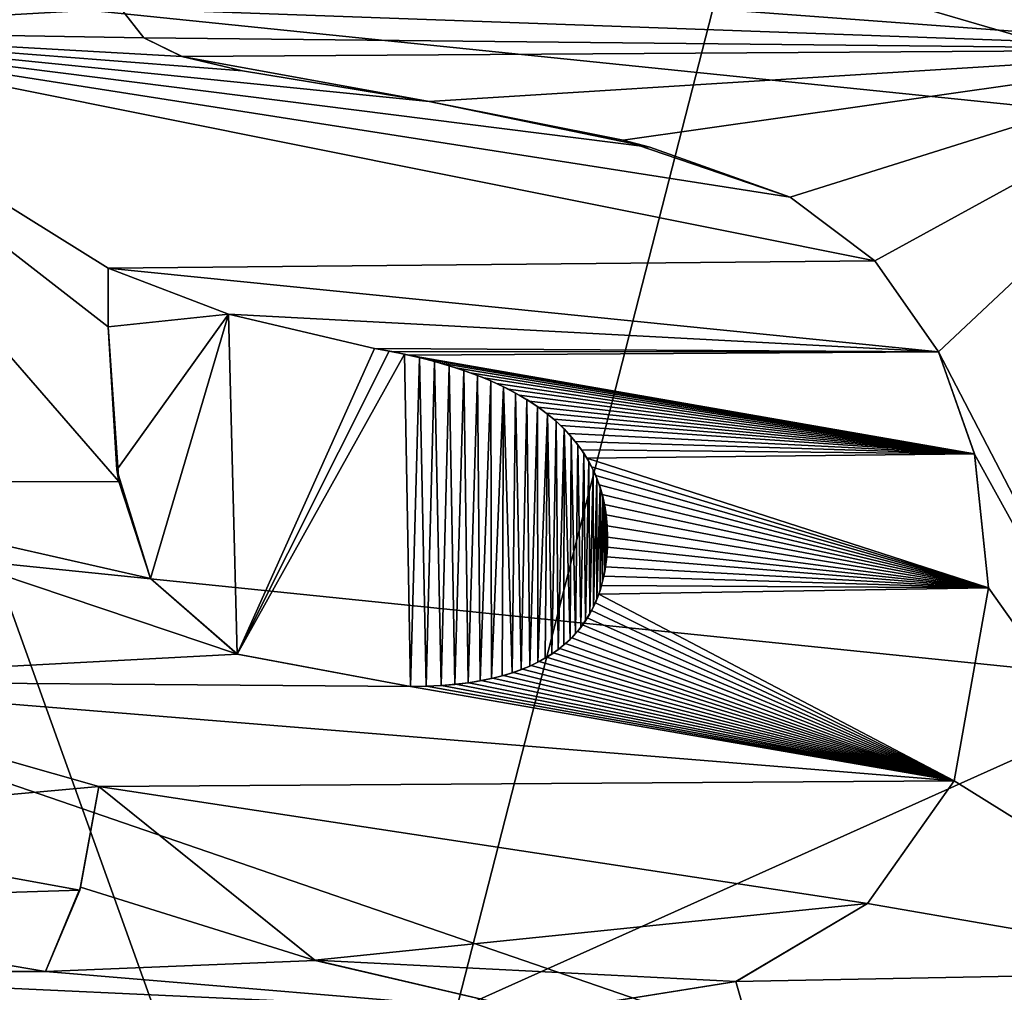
# Model space of a CAD drawing. Header units: millimetres. Extents: x -114 to 114, y -36 to 48.
# Tile 18 of 256: x -70.45 to -68.44, y 19.96 to 21.94. Entities that reach past the tile are written whole.
import ezdxf

# ---------------------------------------------------------------- set-up
doc = ezdxf.new("R2010")
doc.units = ezdxf.units.MM
doc.header["$LTSCALE"] = 65.185185
for name, color, linetype in [('152', 7, 'CONTINUOUS'), ('153', 7, 'CONTINUOUS'), ('154', 7, 'CONTINUOUS'), ('155', 7, 'CONTINUOUS'), ('156', 7, 'CONTINUOUS'), ('157', 7, 'CONTINUOUS'), ('158', 7, 'CONTINUOUS'), ('159', 7, 'CONTINUOUS'), ('160', 7, 'CONTINUOUS'), ('161', 7, 'CONTINUOUS'), ('162', 7, 'CONTINUOUS'), ('169', 7, 'CONTINUOUS'), ('170', 7, 'CONTINUOUS'), ('171', 7, 'CONTINUOUS'), ('172', 7, 'CONTINUOUS'), ('173', 7, 'CONTINUOUS'), ('174', 7, 'CONTINUOUS'), ('2', 7, 'CONTINUOUS'), ('2785', 7, 'CONTINUOUS'), ('2792', 7, 'CONTINUOUS'), ('292', 7, 'CONTINUOUS'), ('300', 7, 'CONTINUOUS'), ('7', 7, 'CONTINUOUS')]:
    doc.layers.add(name, color=color, linetype=linetype)

msp = doc.modelspace()

# ---------------------------------------------------------------- linework, layer by layer
at = {"layer": '152', "linetype": 'CONTINUOUS'}
for points in [[(-70.2413, 21.9627, 90), (-70.1945, 21.9031, 90), (-70.2413, 21.9629, 89.8), (-70.2413, 21.9627, 90)], [(-70.2413, 21.9629, 89.8), (-70.1945, 21.9031, 90), (-70.1945, 21.9031, 89.8), (-70.2413, 21.9629, 89.8)]]:
    msp.add_3dface(points, dxfattribs=at)
at = {"layer": '153', "linetype": 'CONTINUOUS'}
for points in [[(-70.1945, 21.9031, 90), (-70.1168, 21.8648, 90), (-70.1945, 21.9031, 89.8), (-70.1945, 21.9031, 90)], [(-70.1945, 21.9031, 89.8), (-70.1168, 21.8648, 90), (-70.1165, 21.8647, 89.8), (-70.1945, 21.9031, 89.8)], [(-70.1168, 21.8648, 90), (-69.9932, 21.8357, 90), (-70.1165, 21.8647, 89.8), (-70.1168, 21.8648, 90)], [(-70.1165, 21.8647, 89.8), (-69.9932, 21.8357, 90), (-69.9932, 21.8357, 89.8), (-70.1165, 21.8647, 89.8)]]:
    msp.add_3dface(points, dxfattribs=at)
at = {"layer": '154', "linetype": 'CONTINUOUS'}
for points in [[(-69.9932, 21.8357, 90), (-69.613, 21.7733, 90), (-69.9932, 21.8357, 89.8), (-69.9932, 21.8357, 90)], [(-69.9932, 21.8357, 89.8), (-69.613, 21.7733, 90), (-69.613, 21.7733, 89.8), (-69.9932, 21.8357, 89.8)]]:
    msp.add_3dface(points, dxfattribs=at)
at = {"layer": '155', "linetype": 'CONTINUOUS'}
for points in [[(-69.613, 21.7733, 90), (-69.2174, 21.6943, 90), (-69.613, 21.7733, 89.8), (-69.613, 21.7733, 90)], [(-69.613, 21.7733, 89.8), (-69.2174, 21.6943, 90), (-69.1628, 21.6805, 89.8), (-69.613, 21.7733, 89.8)], [(-69.2174, 21.6943, 90), (-68.8768, 21.5783, 90), (-69.1628, 21.6805, 89.8), (-69.2174, 21.6943, 90)], [(-69.1628, 21.6805, 89.8), (-68.8768, 21.5783, 90), (-68.8768, 21.5783, 89.8), (-69.1628, 21.6805, 89.8)]]:
    msp.add_3dface(points, dxfattribs=at)
at = {"layer": '156', "linetype": 'CONTINUOUS'}
for points in [[(-68.8768, 21.5783, 90), (-68.7043, 21.4484, 90), (-68.8768, 21.5783, 89.8), (-68.8768, 21.5783, 90)], [(-68.8768, 21.5783, 89.8), (-68.7043, 21.4484, 90), (-68.7043, 21.4485, 89.8), (-68.8768, 21.5783, 89.8)], [(-68.7043, 21.4484, 90), (-68.5746, 21.2633, 90), (-68.7043, 21.4485, 89.8), (-68.7043, 21.4484, 90)], [(-68.7043, 21.4485, 89.8), (-68.5746, 21.2633, 90), (-68.5746, 21.2633, 89.8), (-68.7043, 21.4485, 89.8)]]:
    msp.add_3dface(points, dxfattribs=at)
at = {"layer": '157', "linetype": 'CONTINUOUS'}
for points in [[(-68.5746, 21.2633, 90), (-68.501, 21.0549, 90), (-68.5746, 21.2633, 89.8), (-68.5746, 21.2633, 90)], [(-68.5746, 21.2633, 89.8), (-68.501, 21.0549, 90), (-68.501, 21.055, 89.8), (-68.5746, 21.2633, 89.8)], [(-68.501, 21.0549, 90), (-68.4725, 20.7821, 90), (-68.501, 21.055, 89.8), (-68.501, 21.0549, 90)], [(-68.501, 21.055, 89.8), (-68.4725, 20.7821, 90), (-68.4725, 20.7821, 89.8), (-68.501, 21.055, 89.8)]]:
    msp.add_3dface(points, dxfattribs=at)
at = {"layer": '158', "linetype": 'CONTINUOUS'}
for points in [[(-68.4725, 20.7821, 90), (-68.5429, 20.3892, 90), (-68.4725, 20.7821, 89.8), (-68.4725, 20.7821, 90)], [(-68.4725, 20.7821, 89.8), (-68.5429, 20.3892, 90), (-68.5429, 20.3891, 89.8), (-68.4725, 20.7821, 89.8)], [(-68.5429, 20.3892, 90), (-68.7197, 20.1386, 90), (-68.5429, 20.3891, 89.8), (-68.5429, 20.3892, 90)], [(-68.5429, 20.3891, 89.8), (-68.7197, 20.1386, 90), (-68.7197, 20.1386, 89.8), (-68.5429, 20.3891, 89.8)]]:
    msp.add_3dface(points, dxfattribs=at)
at = {"layer": '159', "linetype": 'CONTINUOUS'}
for points in [[(-68.7197, 20.1386, 90), (-68.9875, 19.9796, 90), (-68.7197, 20.1386, 89.8), (-68.7197, 20.1386, 90)], [(-68.7197, 20.1386, 89.8), (-68.9875, 19.9796, 90), (-68.9874, 19.9797, 89.8), (-68.7197, 20.1386, 89.8)], [(-68.9875, 19.9796, 90), (-69.3876, 19.9158, 90), (-68.9874, 19.9797, 89.8), (-68.9875, 19.9796, 90)], [(-68.9874, 19.9797, 89.8), (-69.3876, 19.9158, 90), (-69.3876, 19.9158, 89.8), (-68.9874, 19.9797, 89.8)]]:
    msp.add_3dface(points, dxfattribs=at)
at = {"layer": '160', "linetype": 'CONTINUOUS'}
for points in [[(-69.8451, 20.0228, 90), (-70.2865, 20.3775, 90), (-69.8457, 20.0231, 89.8), (-69.8451, 20.0228, 90)], [(-69.8457, 20.0231, 89.8), (-70.2865, 20.3775, 90), (-70.2865, 20.3775, 89.8), (-69.8457, 20.0231, 89.8)], [(-69.3876, 19.9158, 89.8), (-69.8451, 20.0228, 90), (-69.8457, 20.0231, 89.8), (-69.3876, 19.9158, 89.8)], [(-69.3876, 19.9158, 90), (-69.8451, 20.0228, 90), (-69.3876, 19.9158, 89.8), (-69.3876, 19.9158, 90)]]:
    msp.add_3dface(points, dxfattribs=at)
at = {"layer": '161', "linetype": 'CONTINUOUS'}
for points in [[(-70.2865, 20.3775, 89.8), (-70.3237, 20.1721, 90), (-70.3253, 20.1661, 89.8), (-70.2865, 20.3775, 89.8)], [(-70.2865, 20.3775, 90), (-70.3237, 20.1721, 90), (-70.2865, 20.3775, 89.8), (-70.2865, 20.3775, 90)], [(-70.3237, 20.1721, 90), (-70.3951, 20, 90), (-70.3253, 20.1661, 89.8), (-70.3237, 20.1721, 90)], [(-70.3253, 20.1661, 89.8), (-70.3951, 20, 90), (-70.3951, 20, 89.8), (-70.3253, 20.1661, 89.8)]]:
    msp.add_3dface(points, dxfattribs=at)
at = {"layer": '162', "linetype": 'CONTINUOUS'}
for points in [[(-70.3951, 20, 90), (-71.2071, 20, 90), (-70.3951, 20, 89.8), (-70.3951, 20, 90)], [(-70.3951, 20, 89.8), (-71.2071, 20, 90), (-71.2071, 20, 89.8), (-70.3951, 20, 89.8)]]:
    msp.add_3dface(points, dxfattribs=at)
at = {"layer": '169', "linetype": 'CONTINUOUS'}
for points in [[(-70.2675, 21.4338, 89.8), (-70.2675, 21.4338, 90), (-70.2675, 21.3143, 89.8), (-70.2675, 21.4338, 89.8)], [(-70.2675, 21.3143, 89.8), (-70.2675, 21.4338, 90), (-70.2675, 21.3143, 90), (-70.2675, 21.3143, 89.8)]]:
    msp.add_3dface(points, dxfattribs=at)
at = {"layer": '170', "linetype": 'CONTINUOUS'}
for points in [[(-70.2675, 21.3143, 89.8), (-70.2675, 21.3143, 90), (-70.2496, 21.0227, 90), (-70.2675, 21.3143, 89.8)], [(-70.2458, 20.9986, 89.8), (-70.2675, 21.3143, 89.8), (-70.2496, 21.0227, 90), (-70.2458, 20.9986, 89.8)], [(-70.1809, 20.8009, 90), (-70.2458, 20.9986, 89.8), (-70.2496, 21.0227, 90), (-70.1809, 20.8009, 90)], [(-70.1809, 20.8009, 89.8), (-70.2458, 20.9986, 89.8), (-70.1809, 20.8009, 90), (-70.1809, 20.8009, 89.8)]]:
    msp.add_3dface(points, dxfattribs=at)
at = {"layer": '171', "linetype": 'CONTINUOUS'}
for points in [[(-70.1809, 20.8009, 89.8), (-70.1809, 20.8009, 90), (-70.0042, 20.6473, 90), (-70.1809, 20.8009, 89.8)], [(-70.0035, 20.647, 89.8), (-70.1809, 20.8009, 89.8), (-70.0042, 20.6473, 90), (-70.0035, 20.647, 89.8)], [(-69.6511, 20.5811, 90), (-70.0035, 20.647, 89.8), (-70.0042, 20.6473, 90), (-69.6511, 20.5811, 90)], [(-69.6511, 20.5811, 89.8), (-70.0035, 20.647, 89.8), (-69.6511, 20.5811, 90), (-69.6511, 20.5811, 89.8)]]:
    msp.add_3dface(points, dxfattribs=at)
at = {"layer": '172', "linetype": 'CONTINUOUS'}
for points in [[(-69.2492, 20.8853, 90), (-69.2496, 20.8651, 89.8), (-69.2499, 20.8603, 90), (-69.2492, 20.8853, 90)], [(-69.2492, 20.8853, 89.8), (-69.2496, 20.8651, 89.8), (-69.2492, 20.8853, 90), (-69.2492, 20.8853, 89.8)], [(-69.2499, 20.8603, 90), (-69.251, 20.8451, 89.8), (-69.2518, 20.8371, 90), (-69.2499, 20.8603, 90)], [(-69.2496, 20.8651, 89.8), (-69.251, 20.8451, 89.8), (-69.2499, 20.8603, 90), (-69.2496, 20.8651, 89.8)], [(-69.2518, 20.8371, 90), (-69.2534, 20.8253, 89.8), (-69.2551, 20.8155, 90), (-69.2518, 20.8371, 90)], [(-69.251, 20.8451, 89.8), (-69.2534, 20.8253, 89.8), (-69.2518, 20.8371, 90), (-69.251, 20.8451, 89.8)], [(-69.2551, 20.8155, 90), (-69.257, 20.8059, 89.8), (-69.2593, 20.7955, 90), (-69.2551, 20.8155, 90)], [(-69.2534, 20.8253, 89.8), (-69.257, 20.8059, 89.8), (-69.2551, 20.8155, 90), (-69.2534, 20.8253, 89.8)], [(-69.2593, 20.7955, 90), (-69.2616, 20.787, 89.8), (-69.2646, 20.777, 90), (-69.2593, 20.7955, 90)], [(-69.257, 20.8059, 89.8), (-69.2616, 20.787, 89.8), (-69.2593, 20.7955, 90), (-69.257, 20.8059, 89.8)], [(-69.2646, 20.777, 90), (-69.2673, 20.769, 89.8), (-69.2708, 20.7599, 90), (-69.2646, 20.777, 90)], [(-69.2616, 20.787, 89.8), (-69.2673, 20.769, 89.8), (-69.2646, 20.777, 90), (-69.2616, 20.787, 89.8)], [(-69.2708, 20.7599, 90), (-69.2741, 20.7519, 89.8), (-69.2778, 20.744, 90), (-69.2708, 20.7599, 90)], [(-69.2673, 20.769, 89.8), (-69.2741, 20.7519, 89.8), (-69.2708, 20.7599, 90), (-69.2673, 20.769, 89.8)], [(-69.2818, 20.7359, 89.8), (-69.2905, 20.7208, 89.8), (-69.2856, 20.729, 90), (-69.2818, 20.7359, 89.8)], [(-69.2778, 20.744, 90), (-69.2818, 20.7359, 89.8), (-69.2856, 20.729, 90), (-69.2778, 20.744, 90)], [(-69.2741, 20.7519, 89.8), (-69.2818, 20.7359, 89.8), (-69.2778, 20.744, 90), (-69.2741, 20.7519, 89.8)], [(-69.2943, 20.7149, 90), (-69.3001, 20.7066, 89.8), (-69.3038, 20.7016, 90), (-69.2943, 20.7149, 90)], [(-69.2905, 20.7208, 89.8), (-69.3001, 20.7066, 89.8), (-69.2943, 20.7149, 90), (-69.2905, 20.7208, 89.8)], [(-69.2856, 20.729, 90), (-69.2905, 20.7208, 89.8), (-69.2943, 20.7149, 90), (-69.2856, 20.729, 90)], [(-69.3107, 20.6932, 89.8), (-69.3222, 20.6805, 89.8), (-69.3143, 20.689, 90), (-69.3107, 20.6932, 89.8)], [(-69.3038, 20.7016, 90), (-69.3107, 20.6932, 89.8), (-69.3143, 20.689, 90), (-69.3038, 20.7016, 90)], [(-69.3001, 20.7066, 89.8), (-69.3107, 20.6932, 89.8), (-69.3038, 20.7016, 90), (-69.3001, 20.7066, 89.8)], [(-69.3257, 20.6771, 90), (-69.3349, 20.6686, 89.8), (-69.3382, 20.6657, 90), (-69.3257, 20.6771, 90)], [(-69.3222, 20.6805, 89.8), (-69.3349, 20.6686, 89.8), (-69.3257, 20.6771, 90), (-69.3222, 20.6805, 89.8)], [(-69.3143, 20.689, 90), (-69.3222, 20.6805, 89.8), (-69.3257, 20.6771, 90), (-69.3143, 20.689, 90)], [(-69.3501, 20.6562, 90), (-69.3595, 20.6495, 89.8), (-69.3628, 20.6472, 90), (-69.3501, 20.6562, 90)], [(-69.3467, 20.6588, 89.8), (-69.3595, 20.6495, 89.8), (-69.3501, 20.6562, 90), (-69.3467, 20.6588, 89.8)], [(-69.3382, 20.6657, 90), (-69.3467, 20.6588, 89.8), (-69.3501, 20.6562, 90), (-69.3382, 20.6657, 90)], [(-69.3349, 20.6686, 89.8), (-69.3467, 20.6588, 89.8), (-69.3382, 20.6657, 90), (-69.3349, 20.6686, 89.8)], [(-69.3766, 20.6387, 90), (-69.3884, 20.6321, 89.8), (-69.3915, 20.6305, 90), (-69.3766, 20.6387, 90)], [(-69.3734, 20.6406, 89.8), (-69.3884, 20.6321, 89.8), (-69.3766, 20.6387, 90), (-69.3734, 20.6406, 89.8)], [(-69.3628, 20.6472, 90), (-69.3734, 20.6406, 89.8), (-69.3766, 20.6387, 90), (-69.3628, 20.6472, 90)], [(-69.3595, 20.6495, 89.8), (-69.3734, 20.6406, 89.8), (-69.3628, 20.6472, 90), (-69.3595, 20.6495, 89.8)], [(-69.4251, 20.6156, 90), (-69.4412, 20.6098, 89.8), (-69.4439, 20.6089, 90), (-69.4251, 20.6156, 90)], [(-69.4223, 20.6167, 89.8), (-69.4412, 20.6098, 89.8), (-69.4251, 20.6156, 90), (-69.4223, 20.6167, 89.8)], [(-69.4076, 20.6228, 90), (-69.4223, 20.6167, 89.8), (-69.4251, 20.6156, 90), (-69.4076, 20.6228, 90)], [(-69.4047, 20.6241, 89.8), (-69.4223, 20.6167, 89.8), (-69.4076, 20.6228, 90), (-69.4047, 20.6241, 89.8)], [(-69.3915, 20.6305, 90), (-69.4047, 20.6241, 89.8), (-69.4076, 20.6228, 90), (-69.3915, 20.6305, 90)], [(-69.3884, 20.6321, 89.8), (-69.4047, 20.6241, 89.8), (-69.3915, 20.6305, 90), (-69.3884, 20.6321, 89.8)], [(-69.5089, 20.5927, 90), (-69.5318, 20.5889, 89.8), (-69.5337, 20.5887, 90), (-69.5089, 20.5927, 90)], [(-69.5067, 20.5931, 89.8), (-69.5318, 20.5889, 89.8), (-69.5089, 20.5927, 90), (-69.5067, 20.5931, 89.8)], [(-69.4858, 20.5974, 90), (-69.5067, 20.5931, 89.8), (-69.5089, 20.5927, 90), (-69.4858, 20.5974, 90)], [(-69.4833, 20.598, 89.8), (-69.5067, 20.5931, 89.8), (-69.4858, 20.5974, 90), (-69.4833, 20.598, 89.8)], [(-69.4641, 20.6028, 90), (-69.4833, 20.598, 89.8), (-69.4858, 20.5974, 90), (-69.4641, 20.6028, 90)], [(-69.4615, 20.6036, 89.8), (-69.4833, 20.598, 89.8), (-69.4641, 20.6028, 90), (-69.4615, 20.6036, 89.8)], [(-69.4439, 20.6089, 90), (-69.4615, 20.6036, 89.8), (-69.4641, 20.6028, 90), (-69.4439, 20.6089, 90)], [(-69.4412, 20.6098, 89.8), (-69.4615, 20.6036, 89.8), (-69.4439, 20.6089, 90), (-69.4412, 20.6098, 89.8)], [(-69.6511, 20.5811, 89.8), (-69.6511, 20.5811, 90), (-69.6189, 20.5817, 90), (-69.6511, 20.5811, 89.8)], [(-69.6183, 20.5817, 89.8), (-69.6511, 20.5811, 89.8), (-69.6189, 20.5817, 90), (-69.6183, 20.5817, 89.8)], [(-69.5886, 20.5831, 90), (-69.6183, 20.5817, 89.8), (-69.6189, 20.5817, 90), (-69.5886, 20.5831, 90)], [(-69.5875, 20.5832, 89.8), (-69.6183, 20.5817, 89.8), (-69.5886, 20.5831, 90), (-69.5875, 20.5832, 89.8)], [(-69.5603, 20.5855, 90), (-69.5875, 20.5832, 89.8), (-69.5886, 20.5831, 90), (-69.5603, 20.5855, 90)], [(-69.5587, 20.5856, 89.8), (-69.5875, 20.5832, 89.8), (-69.5603, 20.5855, 90), (-69.5587, 20.5856, 89.8)], [(-69.5337, 20.5887, 90), (-69.5587, 20.5856, 89.8), (-69.5603, 20.5855, 90), (-69.5337, 20.5887, 90)], [(-69.5318, 20.5889, 89.8), (-69.5587, 20.5856, 89.8), (-69.5337, 20.5887, 90), (-69.5318, 20.5889, 89.8)]]:
    msp.add_3dface(points, dxfattribs=at)
at = {"layer": '173', "linetype": 'CONTINUOUS'}
for points in [[(-69.7245, 21.2701, 89.8), (-69.6891, 21.2637, 89.8), (-69.7245, 21.2701, 90), (-69.7245, 21.2701, 89.8)], [(-69.7245, 21.2701, 90), (-69.6891, 21.2637, 89.8), (-69.6942, 21.2647, 90), (-69.7245, 21.2701, 90)], [(-69.6942, 21.2647, 90), (-69.6891, 21.2637, 89.8), (-69.6635, 21.2585, 90), (-69.6942, 21.2647, 90)], [(-69.6891, 21.2637, 89.8), (-69.6548, 21.2566, 89.8), (-69.6635, 21.2585, 90), (-69.6891, 21.2637, 89.8)], [(-69.6635, 21.2585, 90), (-69.6548, 21.2566, 89.8), (-69.6326, 21.2514, 90), (-69.6635, 21.2585, 90)], [(-69.6548, 21.2566, 89.8), (-69.6214, 21.2486, 89.8), (-69.6326, 21.2514, 90), (-69.6548, 21.2566, 89.8)], [(-69.6326, 21.2514, 90), (-69.6214, 21.2486, 89.8), (-69.602, 21.2435, 90), (-69.6326, 21.2514, 90)], [(-69.6214, 21.2486, 89.8), (-69.5893, 21.24, 89.8), (-69.602, 21.2435, 90), (-69.6214, 21.2486, 89.8)], [(-69.602, 21.2435, 90), (-69.5893, 21.24, 89.8), (-69.5718, 21.2348, 90), (-69.602, 21.2435, 90)], [(-69.5893, 21.24, 89.8), (-69.5585, 21.2306, 89.8), (-69.5718, 21.2348, 90), (-69.5893, 21.24, 89.8)], [(-69.5718, 21.2348, 90), (-69.5585, 21.2306, 89.8), (-69.5425, 21.2253, 90), (-69.5718, 21.2348, 90)], [(-69.5585, 21.2306, 89.8), (-69.5292, 21.2205, 89.8), (-69.5425, 21.2253, 90), (-69.5585, 21.2306, 89.8)], [(-69.5425, 21.2253, 90), (-69.5292, 21.2205, 89.8), (-69.5143, 21.2149, 90), (-69.5425, 21.2253, 90)], [(-69.5292, 21.2205, 89.8), (-69.5014, 21.2098, 89.8), (-69.5143, 21.2149, 90), (-69.5292, 21.2205, 89.8)], [(-69.5143, 21.2149, 90), (-69.5014, 21.2098, 89.8), (-69.4873, 21.2038, 90), (-69.5143, 21.2149, 90)], [(-69.5014, 21.2098, 89.8), (-69.4754, 21.1985, 89.8), (-69.4873, 21.2038, 90), (-69.5014, 21.2098, 89.8)], [(-69.4873, 21.2038, 90), (-69.4754, 21.1985, 89.8), (-69.4615, 21.1919, 90), (-69.4873, 21.2038, 90)], [(-69.4754, 21.1985, 89.8), (-69.4514, 21.1869, 89.8), (-69.4615, 21.1919, 90), (-69.4754, 21.1985, 89.8)], [(-69.4615, 21.1919, 90), (-69.4514, 21.1869, 89.8), (-69.437, 21.1792, 90), (-69.4615, 21.1919, 90)], [(-69.4514, 21.1869, 89.8), (-69.4293, 21.1749, 89.8), (-69.437, 21.1792, 90), (-69.4514, 21.1869, 89.8)], [(-69.437, 21.1792, 90), (-69.4293, 21.1749, 89.8), (-69.4139, 21.1657, 90), (-69.437, 21.1792, 90)], [(-69.4293, 21.1749, 89.8), (-69.4092, 21.1628, 89.8), (-69.4139, 21.1657, 90), (-69.4293, 21.1749, 89.8)], [(-69.4139, 21.1657, 90), (-69.4092, 21.1628, 89.8), (-69.3922, 21.1515, 90), (-69.4139, 21.1657, 90)], [(-69.4092, 21.1628, 89.8), (-69.3908, 21.1505, 89.8), (-69.3922, 21.1515, 90), (-69.4092, 21.1628, 89.8)], [(-69.3908, 21.1505, 89.8), (-69.3741, 21.1381, 89.8), (-69.3922, 21.1515, 90), (-69.3908, 21.1505, 89.8)], [(-69.3922, 21.1515, 90), (-69.3741, 21.1381, 89.8), (-69.3719, 21.1364, 90), (-69.3922, 21.1515, 90)], [(-69.3741, 21.1381, 89.8), (-69.3589, 21.1256, 89.8), (-69.3719, 21.1364, 90), (-69.3741, 21.1381, 89.8)], [(-69.3719, 21.1364, 90), (-69.3589, 21.1256, 89.8), (-69.3543, 21.1216, 90), (-69.3719, 21.1364, 90)], [(-69.3589, 21.1256, 89.8), (-69.3449, 21.1129, 89.8), (-69.3543, 21.1216, 90), (-69.3589, 21.1256, 89.8)], [(-69.3543, 21.1216, 90), (-69.3449, 21.1129, 89.8), (-69.338, 21.1061, 90), (-69.3543, 21.1216, 90)], [(-69.3449, 21.1129, 89.8), (-69.3291, 21.0967, 89.8), (-69.338, 21.1061, 90), (-69.3449, 21.1129, 89.8)], [(-69.338, 21.1061, 90), (-69.3291, 21.0967, 89.8), (-69.3231, 21.09, 90), (-69.338, 21.1061, 90)], [(-69.3291, 21.0967, 89.8), (-69.315, 21.0803, 89.8), (-69.3231, 21.09, 90), (-69.3291, 21.0967, 89.8)], [(-69.3231, 21.09, 90), (-69.315, 21.0803, 89.8), (-69.3097, 21.0735, 90), (-69.3231, 21.09, 90)], [(-69.315, 21.0803, 89.8), (-69.3025, 21.0636, 89.8), (-69.3097, 21.0735, 90), (-69.315, 21.0803, 89.8)], [(-69.3097, 21.0735, 90), (-69.3025, 21.0636, 89.8), (-69.2979, 21.0566, 90), (-69.3097, 21.0735, 90)], [(-69.3025, 21.0636, 89.8), (-69.2915, 21.0465, 89.8), (-69.2979, 21.0566, 90), (-69.3025, 21.0636, 89.8)], [(-69.2979, 21.0566, 90), (-69.2915, 21.0465, 89.8), (-69.2875, 21.0396, 90), (-69.2979, 21.0566, 90)], [(-69.2915, 21.0465, 89.8), (-69.2818, 21.0289, 89.8), (-69.2875, 21.0396, 90), (-69.2915, 21.0465, 89.8)], [(-69.2875, 21.0396, 90), (-69.2818, 21.0289, 89.8), (-69.2786, 21.0224, 90), (-69.2875, 21.0396, 90)], [(-69.2818, 21.0289, 89.8), (-69.2734, 21.0108, 89.8), (-69.2786, 21.0224, 90), (-69.2818, 21.0289, 89.8)], [(-69.2786, 21.0224, 90), (-69.2734, 21.0108, 89.8), (-69.271, 21.0049, 90), (-69.2786, 21.0224, 90)], [(-69.2734, 21.0108, 89.8), (-69.2662, 20.9921, 89.8), (-69.271, 21.0049, 90), (-69.2734, 21.0108, 89.8)], [(-69.271, 21.0049, 90), (-69.2662, 20.9921, 89.8), (-69.2645, 20.987, 90), (-69.271, 21.0049, 90)], [(-69.2662, 20.9921, 89.8), (-69.2602, 20.9726, 89.8), (-69.2645, 20.987, 90), (-69.2662, 20.9921, 89.8)], [(-69.2645, 20.987, 90), (-69.2602, 20.9726, 89.8), (-69.2592, 20.9686, 90), (-69.2645, 20.987, 90)], [(-69.2602, 20.9726, 89.8), (-69.2555, 20.9523, 89.8), (-69.2592, 20.9686, 90), (-69.2602, 20.9726, 89.8)], [(-69.2592, 20.9686, 90), (-69.2555, 20.9523, 89.8), (-69.2549, 20.9494, 90), (-69.2592, 20.9686, 90)], [(-69.2555, 20.9523, 89.8), (-69.252, 20.9311, 89.8), (-69.2549, 20.9494, 90), (-69.2555, 20.9523, 89.8)], [(-69.2549, 20.9494, 90), (-69.252, 20.9311, 89.8), (-69.2518, 20.9293, 90), (-69.2549, 20.9494, 90)], [(-69.252, 20.9311, 89.8), (-69.2499, 20.9087, 89.8), (-69.2518, 20.9293, 90), (-69.252, 20.9311, 89.8)], [(-69.2518, 20.9293, 90), (-69.2499, 20.9087, 89.8), (-69.2499, 20.9079, 90), (-69.2518, 20.9293, 90)], [(-69.2499, 20.9087, 89.8), (-69.2492, 20.8853, 89.8), (-69.2499, 20.9079, 90), (-69.2499, 20.9087, 89.8)], [(-69.2492, 20.8853, 89.8), (-69.2492, 20.8853, 90), (-69.2499, 20.9079, 90), (-69.2492, 20.8853, 89.8)]]:
    msp.add_3dface(points, dxfattribs=at)
at = {"layer": '174', "linetype": 'CONTINUOUS'}
for points in [[(-70.2675, 21.4338, 90), (-70.2675, 21.4338, 89.8), (-70.0216, 21.3397, 89.8), (-70.2675, 21.4338, 90)], [(-70.2675, 21.4338, 90), (-70.0216, 21.3397, 89.8), (-70.0216, 21.3397, 90), (-70.2675, 21.4338, 90)], [(-69.7245, 21.2701, 89.8), (-69.7245, 21.2701, 90), (-70.0216, 21.3397, 90), (-69.7245, 21.2701, 89.8)], [(-70.0216, 21.3397, 89.8), (-69.7245, 21.2701, 89.8), (-70.0216, 21.3397, 90), (-70.0216, 21.3397, 89.8)]]:
    msp.add_3dface(points, dxfattribs=at)
at = {"layer": '2', "linetype": 'CONTINUOUS'}
for points in [[(113, 35, 92.5), (-113, 35, 92.5), (72.7254, 6.8475, 92.5), (113, 35, 92.5)], [(-113, 35, 92.5), (-37.2, 0, 92.5), (-36.5302, 4.2312, 92.5), (-113, 35, 92.5)], [(-37.2, 0, 92.5), (-113, 35, 92.5), (-65.3276, 7.1192, 92.5), (-37.2, 0, 92.5)], [(-19.2659, 13.0293, 92.5), (-113, 35, 92.5), (-23.5, 13.7, 92.5), (-19.2659, 13.0293, 92.5)], [(-113, 35, 92.5), (-19.2659, 13.0293, 92.5), (21.2746, 6.8475, 92.5), (-113, 35, 92.5)], [(-23.5, 13.7, 92.5), (-113, 35, 92.5), (-27.7341, 13.0293, 92.5), (-23.5, 13.7, 92.5)], [(-27.7341, 13.0293, 92.5), (-113, 35, 92.5), (-31.5536, 11.0828, 92.5), (-27.7341, 13.0293, 92.5)], [(-31.5536, 11.0828, 92.5), (-113, 35, 92.5), (-34.5846, 8.0512, 92.5), (-31.5536, 11.0828, 92.5)], [(-34.5846, 8.0512, 92.5), (-113, 35, 92.5), (-36.5302, 4.2312, 92.5), (-34.5846, 8.0512, 92.5)], [(-113, 35, 92.5), (63.3, 0, 92.5), (64.6742, 4.2309, 92.5), (-113, 35, 92.5)], [(63.3, 0, 92.5), (-113, 35, 92.5), (25.7254, 6.8475, 92.5), (63.3, 0, 92.5)], [(72.7254, 6.8475, 92.5), (-113, 35, 92.5), (68.2746, 6.8475, 92.5), (72.7254, 6.8475, 92.5)], [(68.2746, 6.8475, 92.5), (-113, 35, 92.5), (64.6742, 4.2309, 92.5), (68.2746, 6.8475, 92.5)], [(25.7254, 6.8475, 92.5), (-113, 35, 92.5), (21.2746, 6.8475, 92.5), (25.7254, 6.8475, 92.5)], [(-65.3276, 7.1192, 92.5), (-113, 35, 92.5), (-70.5, 8.7998, 92.5), (-65.3276, 7.1192, 92.5)]]:
    msp.add_3dface(points, dxfattribs=at)
at = {"layer": '2785', "linetype": 'CONTINUOUS'}
for points in [[(-70.2675, 21.3143, 90), (-70.2675, 21.4338, 90), (-70.0216, 21.3397, 90), (-70.2675, 21.3143, 90)], [(-70.2496, 21.0227, 90), (-70.2675, 21.3143, 90), (-70.0216, 21.3397, 90), (-70.2496, 21.0227, 90)], [(-70.1809, 20.8009, 90), (-70.2496, 21.0227, 90), (-70.0216, 21.3397, 90), (-70.1809, 20.8009, 90)], [(-70.0042, 20.6473, 90), (-70.1809, 20.8009, 90), (-70.0216, 21.3397, 90), (-70.0042, 20.6473, 90)], [(-69.7245, 21.2701, 90), (-70.0042, 20.6473, 90), (-70.0216, 21.3397, 90), (-69.7245, 21.2701, 90)], [(-70.0042, 20.6473, 90), (-69.7245, 21.2701, 90), (-69.6942, 21.2647, 90), (-70.0042, 20.6473, 90)], [(-70.0042, 20.6473, 90), (-69.6942, 21.2647, 90), (-69.6635, 21.2585, 90), (-70.0042, 20.6473, 90)], [(-69.6511, 20.5811, 90), (-70.0042, 20.6473, 90), (-69.6635, 21.2585, 90), (-69.6511, 20.5811, 90)], [(-69.6511, 20.5811, 90), (-69.6635, 21.2585, 90), (-69.6326, 21.2514, 90), (-69.6511, 20.5811, 90)], [(-69.6189, 20.5817, 90), (-69.6511, 20.5811, 90), (-69.6326, 21.2514, 90), (-69.6189, 20.5817, 90)], [(-69.6189, 20.5817, 90), (-69.6326, 21.2514, 90), (-69.602, 21.2435, 90), (-69.6189, 20.5817, 90)], [(-69.5886, 20.5831, 90), (-69.6189, 20.5817, 90), (-69.602, 21.2435, 90), (-69.5886, 20.5831, 90)], [(-69.5886, 20.5831, 90), (-69.602, 21.2435, 90), (-69.5718, 21.2348, 90), (-69.5886, 20.5831, 90)], [(-69.5603, 20.5855, 90), (-69.5886, 20.5831, 90), (-69.5718, 21.2348, 90), (-69.5603, 20.5855, 90)], [(-69.5603, 20.5855, 90), (-69.5718, 21.2348, 90), (-69.5425, 21.2253, 90), (-69.5603, 20.5855, 90)], [(-69.5337, 20.5887, 90), (-69.5603, 20.5855, 90), (-69.5425, 21.2253, 90), (-69.5337, 20.5887, 90)], [(-69.5337, 20.5887, 90), (-69.5425, 21.2253, 90), (-69.5143, 21.2149, 90), (-69.5337, 20.5887, 90)], [(-69.5089, 20.5927, 90), (-69.5337, 20.5887, 90), (-69.5143, 21.2149, 90), (-69.5089, 20.5927, 90)], [(-69.5089, 20.5927, 90), (-69.5143, 21.2149, 90), (-69.4873, 21.2038, 90), (-69.5089, 20.5927, 90)], [(-69.4858, 20.5974, 90), (-69.5089, 20.5927, 90), (-69.4873, 21.2038, 90), (-69.4858, 20.5974, 90)], [(-69.4858, 20.5974, 90), (-69.4873, 21.2038, 90), (-69.4615, 21.1919, 90), (-69.4858, 20.5974, 90)], [(-69.4641, 20.6028, 90), (-69.4858, 20.5974, 90), (-69.4615, 21.1919, 90), (-69.4641, 20.6028, 90)], [(-69.4439, 20.6089, 90), (-69.4641, 20.6028, 90), (-69.4615, 21.1919, 90), (-69.4439, 20.6089, 90)], [(-69.4439, 20.6089, 90), (-69.4615, 21.1919, 90), (-69.437, 21.1792, 90), (-69.4439, 20.6089, 90)], [(-69.4251, 20.6156, 90), (-69.4439, 20.6089, 90), (-69.437, 21.1792, 90), (-69.4251, 20.6156, 90)], [(-69.4251, 20.6156, 90), (-69.437, 21.1792, 90), (-69.4139, 21.1657, 90), (-69.4251, 20.6156, 90)], [(-69.4076, 20.6228, 90), (-69.4251, 20.6156, 90), (-69.4139, 21.1657, 90), (-69.4076, 20.6228, 90)], [(-69.4076, 20.6228, 90), (-69.4139, 21.1657, 90), (-69.3922, 21.1515, 90), (-69.4076, 20.6228, 90)], [(-69.3915, 20.6305, 90), (-69.4076, 20.6228, 90), (-69.3922, 21.1515, 90), (-69.3915, 20.6305, 90)], [(-69.3915, 20.6305, 90), (-69.3922, 21.1515, 90), (-69.3719, 21.1364, 90), (-69.3915, 20.6305, 90)], [(-69.3766, 20.6387, 90), (-69.3915, 20.6305, 90), (-69.3719, 21.1364, 90), (-69.3766, 20.6387, 90)], [(-69.3628, 20.6472, 90), (-69.3766, 20.6387, 90), (-69.3719, 21.1364, 90), (-69.3628, 20.6472, 90)], [(-69.3628, 20.6472, 90), (-69.3719, 21.1364, 90), (-69.3543, 21.1216, 90), (-69.3628, 20.6472, 90)], [(-69.3501, 20.6562, 90), (-69.3628, 20.6472, 90), (-69.3543, 21.1216, 90), (-69.3501, 20.6562, 90)], [(-69.3501, 20.6562, 90), (-69.3543, 21.1216, 90), (-69.338, 21.1061, 90), (-69.3501, 20.6562, 90)], [(-69.3382, 20.6657, 90), (-69.3501, 20.6562, 90), (-69.338, 21.1061, 90), (-69.3382, 20.6657, 90)], [(-69.3257, 20.6771, 90), (-69.3382, 20.6657, 90), (-69.338, 21.1061, 90), (-69.3257, 20.6771, 90)], [(-69.3257, 20.6771, 90), (-69.338, 21.1061, 90), (-69.3231, 21.09, 90), (-69.3257, 20.6771, 90)], [(-69.3143, 20.689, 90), (-69.3257, 20.6771, 90), (-69.3231, 21.09, 90), (-69.3143, 20.689, 90)], [(-69.3143, 20.689, 90), (-69.3231, 21.09, 90), (-69.3097, 21.0735, 90), (-69.3143, 20.689, 90)], [(-69.3038, 20.7016, 90), (-69.3143, 20.689, 90), (-69.3097, 21.0735, 90), (-69.3038, 20.7016, 90)], [(-69.3038, 20.7016, 90), (-69.3097, 21.0735, 90), (-69.2979, 21.0566, 90), (-69.3038, 20.7016, 90)], [(-69.2943, 20.7149, 90), (-69.3038, 20.7016, 90), (-69.2979, 21.0566, 90), (-69.2943, 20.7149, 90)], [(-69.2943, 20.7149, 90), (-69.2979, 21.0566, 90), (-69.2875, 21.0396, 90), (-69.2943, 20.7149, 90)], [(-69.2856, 20.729, 90), (-69.2943, 20.7149, 90), (-69.2875, 21.0396, 90), (-69.2856, 20.729, 90)], [(-69.2856, 20.729, 90), (-69.2875, 21.0396, 90), (-69.2786, 21.0224, 90), (-69.2856, 20.729, 90)], [(-69.2778, 20.744, 90), (-69.2856, 20.729, 90), (-69.2786, 21.0224, 90), (-69.2778, 20.744, 90)], [(-69.2778, 20.744, 90), (-69.2786, 21.0224, 90), (-69.271, 21.0049, 90), (-69.2778, 20.744, 90)], [(-69.2708, 20.7599, 90), (-69.2778, 20.744, 90), (-69.271, 21.0049, 90), (-69.2708, 20.7599, 90)], [(-69.2708, 20.7599, 90), (-69.271, 21.0049, 90), (-69.2645, 20.987, 90), (-69.2708, 20.7599, 90)], [(-69.2646, 20.777, 90), (-69.2708, 20.7599, 90), (-69.2645, 20.987, 90), (-69.2646, 20.777, 90)], [(-69.2593, 20.7955, 90), (-69.2646, 20.777, 90), (-69.2645, 20.987, 90), (-69.2593, 20.7955, 90)], [(-69.2593, 20.7955, 90), (-69.2645, 20.987, 90), (-69.2592, 20.9686, 90), (-69.2593, 20.7955, 90)], [(-69.2551, 20.8155, 90), (-69.2593, 20.7955, 90), (-69.2592, 20.9686, 90), (-69.2551, 20.8155, 90)], [(-69.2551, 20.8155, 90), (-69.2592, 20.9686, 90), (-69.2549, 20.9494, 90), (-69.2551, 20.8155, 90)], [(-69.2518, 20.8371, 90), (-69.2551, 20.8155, 90), (-69.2549, 20.9494, 90), (-69.2518, 20.8371, 90)], [(-69.2518, 20.8371, 90), (-69.2549, 20.9494, 90), (-69.2518, 20.9293, 90), (-69.2518, 20.8371, 90)], [(-69.2499, 20.8603, 90), (-69.2518, 20.8371, 90), (-69.2518, 20.9293, 90), (-69.2499, 20.8603, 90)], [(-69.2499, 20.8603, 90), (-69.2518, 20.9293, 90), (-69.2499, 20.9079, 90), (-69.2499, 20.8603, 90)], [(-69.2492, 20.8853, 90), (-69.2499, 20.8603, 90), (-69.2499, 20.9079, 90), (-69.2492, 20.8853, 90)]]:
    msp.add_3dface(points, dxfattribs=at)
at = {"layer": '2792', "linetype": 'CONTINUOUS'}
for points in [[(-70.2413, 21.9629, 89.8), (-71.0441, 21.9172, 89.8), (-71.0224, 22.2894, 89.8), (-70.2413, 21.9629, 89.8)], [(-70.2413, 21.9629, 89.8), (-70.1945, 21.9031, 89.8), (-71.0441, 21.9172, 89.8), (-70.2413, 21.9629, 89.8)], [(-70.1945, 21.9031, 89.8), (-70.1165, 21.8647, 89.8), (-71.0441, 21.9172, 89.8), (-70.1945, 21.9031, 89.8)], [(-70.1165, 21.8647, 89.8), (-69.9932, 21.8357, 89.8), (-71.0441, 21.9172, 89.8), (-70.1165, 21.8647, 89.8)], [(-69.9932, 21.8357, 89.8), (-69.613, 21.7733, 89.8), (-71.0441, 21.9172, 89.8), (-69.9932, 21.8357, 89.8)], [(-69.613, 21.7733, 89.8), (-69.1628, 21.6805, 89.8), (-71.0441, 21.9172, 89.8), (-69.613, 21.7733, 89.8)], [(-69.1628, 21.6805, 89.8), (-68.8768, 21.5783, 89.8), (-71.0441, 21.9172, 89.8), (-69.1628, 21.6805, 89.8)], [(-68.8768, 21.5783, 89.8), (-68.7043, 21.4485, 89.8), (-71.0441, 21.9172, 89.8), (-68.8768, 21.5783, 89.8)], [(-71.0441, 21.9172, 89.8), (-68.7043, 21.4485, 89.8), (-70.2675, 21.4338, 89.8), (-71.0441, 21.9172, 89.8)], [(-71.0441, 20.9966, 89.8), (-71.0441, 21.9172, 89.8), (-70.2458, 20.9986, 89.8), (-71.0441, 20.9966, 89.8)], [(-71.0441, 21.9172, 89.8), (-70.2675, 21.4338, 89.8), (-70.2675, 21.3143, 89.8), (-71.0441, 21.9172, 89.8)], [(-71.0441, 21.9172, 89.8), (-70.2675, 21.3143, 89.8), (-70.2458, 20.9986, 89.8), (-71.0441, 21.9172, 89.8)], [(-68.7043, 21.4485, 89.8), (-68.5746, 21.2633, 89.8), (-70.2675, 21.4338, 89.8), (-68.7043, 21.4485, 89.8)], [(-70.2675, 21.4338, 89.8), (-68.5746, 21.2633, 89.8), (-70.0216, 21.3397, 89.8), (-70.2675, 21.4338, 89.8)], [(-68.5746, 21.2633, 89.8), (-69.7245, 21.2701, 89.8), (-70.0216, 21.3397, 89.8), (-68.5746, 21.2633, 89.8)], [(-68.5746, 21.2633, 89.8), (-69.6891, 21.2637, 89.8), (-69.7245, 21.2701, 89.8), (-68.5746, 21.2633, 89.8)], [(-68.5746, 21.2633, 89.8), (-69.6548, 21.2566, 89.8), (-69.6891, 21.2637, 89.8), (-68.5746, 21.2633, 89.8)], [(-68.5746, 21.2633, 89.8), (-68.501, 21.055, 89.8), (-69.6548, 21.2566, 89.8), (-68.5746, 21.2633, 89.8)], [(-68.501, 21.055, 89.8), (-69.6214, 21.2486, 89.8), (-69.6548, 21.2566, 89.8), (-68.501, 21.055, 89.8)], [(-68.501, 21.055, 89.8), (-69.5893, 21.24, 89.8), (-69.6214, 21.2486, 89.8), (-68.501, 21.055, 89.8)], [(-68.501, 21.055, 89.8), (-69.5585, 21.2306, 89.8), (-69.5893, 21.24, 89.8), (-68.501, 21.055, 89.8)], [(-68.501, 21.055, 89.8), (-69.5292, 21.2205, 89.8), (-69.5585, 21.2306, 89.8), (-68.501, 21.055, 89.8)], [(-68.501, 21.055, 89.8), (-69.5014, 21.2098, 89.8), (-69.5292, 21.2205, 89.8), (-68.501, 21.055, 89.8)], [(-68.501, 21.055, 89.8), (-69.4754, 21.1985, 89.8), (-69.5014, 21.2098, 89.8), (-68.501, 21.055, 89.8)], [(-68.501, 21.055, 89.8), (-69.4514, 21.1869, 89.8), (-69.4754, 21.1985, 89.8), (-68.501, 21.055, 89.8)], [(-68.501, 21.055, 89.8), (-69.4293, 21.1749, 89.8), (-69.4514, 21.1869, 89.8), (-68.501, 21.055, 89.8)], [(-68.501, 21.055, 89.8), (-69.4092, 21.1628, 89.8), (-69.4293, 21.1749, 89.8), (-68.501, 21.055, 89.8)], [(-68.501, 21.055, 89.8), (-69.3908, 21.1505, 89.8), (-69.4092, 21.1628, 89.8), (-68.501, 21.055, 89.8)], [(-68.501, 21.055, 89.8), (-69.3741, 21.1381, 89.8), (-69.3908, 21.1505, 89.8), (-68.501, 21.055, 89.8)], [(-68.501, 21.055, 89.8), (-69.3589, 21.1256, 89.8), (-69.3741, 21.1381, 89.8), (-68.501, 21.055, 89.8)], [(-68.501, 21.055, 89.8), (-69.3449, 21.1129, 89.8), (-69.3589, 21.1256, 89.8), (-68.501, 21.055, 89.8)], [(-68.501, 21.055, 89.8), (-69.3291, 21.0967, 89.8), (-69.3449, 21.1129, 89.8), (-68.501, 21.055, 89.8)], [(-68.501, 21.055, 89.8), (-69.315, 21.0803, 89.8), (-69.3291, 21.0967, 89.8), (-68.501, 21.055, 89.8)], [(-68.501, 21.055, 89.8), (-69.3025, 21.0636, 89.8), (-69.315, 21.0803, 89.8), (-68.501, 21.055, 89.8)], [(-68.501, 21.055, 89.8), (-69.2915, 21.0465, 89.8), (-69.3025, 21.0636, 89.8), (-68.501, 21.055, 89.8)], [(-68.501, 21.055, 89.8), (-68.4725, 20.7821, 89.8), (-69.2915, 21.0465, 89.8), (-68.501, 21.055, 89.8)], [(-68.4725, 20.7821, 89.8), (-69.2818, 21.0289, 89.8), (-69.2915, 21.0465, 89.8), (-68.4725, 20.7821, 89.8)], [(-68.4725, 20.7821, 89.8), (-69.2734, 21.0108, 89.8), (-69.2818, 21.0289, 89.8), (-68.4725, 20.7821, 89.8)], [(-71.0441, 20.9966, 89.8), (-70.2458, 20.9986, 89.8), (-70.1809, 20.8009, 89.8), (-71.0441, 20.9966, 89.8)], [(-71.0414, 20.592, 89.8), (-71.0441, 20.9966, 89.8), (-70.0035, 20.647, 89.8), (-71.0414, 20.592, 89.8)], [(-71.0441, 20.9966, 89.8), (-70.1809, 20.8009, 89.8), (-70.0035, 20.647, 89.8), (-71.0441, 20.9966, 89.8)], [(-68.4725, 20.7821, 89.8), (-69.2662, 20.9921, 89.8), (-69.2734, 21.0108, 89.8), (-68.4725, 20.7821, 89.8)], [(-68.4725, 20.7821, 89.8), (-69.2602, 20.9726, 89.8), (-69.2662, 20.9921, 89.8), (-68.4725, 20.7821, 89.8)], [(-68.4725, 20.7821, 89.8), (-69.2555, 20.9523, 89.8), (-69.2602, 20.9726, 89.8), (-68.4725, 20.7821, 89.8)], [(-68.4725, 20.7821, 89.8), (-69.252, 20.9311, 89.8), (-69.2555, 20.9523, 89.8), (-68.4725, 20.7821, 89.8)], [(-68.4725, 20.7821, 89.8), (-69.2499, 20.9087, 89.8), (-69.252, 20.9311, 89.8), (-68.4725, 20.7821, 89.8)], [(-68.4725, 20.7821, 89.8), (-69.2492, 20.8853, 89.8), (-69.2499, 20.9087, 89.8), (-68.4725, 20.7821, 89.8)], [(-68.4725, 20.7821, 89.8), (-69.2496, 20.8651, 89.8), (-69.2492, 20.8853, 89.8), (-68.4725, 20.7821, 89.8)], [(-68.4725, 20.7821, 89.8), (-69.251, 20.8451, 89.8), (-69.2496, 20.8651, 89.8), (-68.4725, 20.7821, 89.8)], [(-68.4725, 20.7821, 89.8), (-69.2534, 20.8253, 89.8), (-69.251, 20.8451, 89.8), (-68.4725, 20.7821, 89.8)], [(-68.4725, 20.7821, 89.8), (-69.257, 20.8059, 89.8), (-69.2534, 20.8253, 89.8), (-68.4725, 20.7821, 89.8)], [(-68.4725, 20.7821, 89.8), (-69.2616, 20.787, 89.8), (-69.257, 20.8059, 89.8), (-68.4725, 20.7821, 89.8)], [(-68.4725, 20.7821, 89.8), (-69.2673, 20.769, 89.8), (-69.2616, 20.787, 89.8), (-68.4725, 20.7821, 89.8)], [(-68.4725, 20.7821, 89.8), (-68.5429, 20.3891, 89.8), (-69.2673, 20.769, 89.8), (-68.4725, 20.7821, 89.8)], [(-68.5429, 20.3891, 89.8), (-69.2741, 20.7519, 89.8), (-69.2673, 20.769, 89.8), (-68.5429, 20.3891, 89.8)], [(-68.5429, 20.3891, 89.8), (-69.2905, 20.7208, 89.8), (-69.2818, 20.7359, 89.8), (-68.5429, 20.3891, 89.8)], [(-68.5429, 20.3891, 89.8), (-69.2818, 20.7359, 89.8), (-69.2741, 20.7519, 89.8), (-68.5429, 20.3891, 89.8)], [(-68.5429, 20.3891, 89.8), (-69.3001, 20.7066, 89.8), (-69.2905, 20.7208, 89.8), (-68.5429, 20.3891, 89.8)], [(-68.5429, 20.3891, 89.8), (-69.3222, 20.6805, 89.8), (-69.3107, 20.6932, 89.8), (-68.5429, 20.3891, 89.8)], [(-68.5429, 20.3891, 89.8), (-69.3107, 20.6932, 89.8), (-69.3001, 20.7066, 89.8), (-68.5429, 20.3891, 89.8)], [(-68.5429, 20.3891, 89.8), (-69.3349, 20.6686, 89.8), (-69.3222, 20.6805, 89.8), (-68.5429, 20.3891, 89.8)], [(-68.5429, 20.3891, 89.8), (-69.3595, 20.6495, 89.8), (-69.3467, 20.6588, 89.8), (-68.5429, 20.3891, 89.8)], [(-68.5429, 20.3891, 89.8), (-69.3467, 20.6588, 89.8), (-69.3349, 20.6686, 89.8), (-68.5429, 20.3891, 89.8)], [(-71.0414, 20.592, 89.8), (-70.0035, 20.647, 89.8), (-69.6511, 20.5811, 89.8), (-71.0414, 20.592, 89.8)], [(-68.5429, 20.3891, 89.8), (-69.3884, 20.6321, 89.8), (-69.3734, 20.6406, 89.8), (-68.5429, 20.3891, 89.8)], [(-68.5429, 20.3891, 89.8), (-69.3734, 20.6406, 89.8), (-69.3595, 20.6495, 89.8), (-68.5429, 20.3891, 89.8)], [(-68.5429, 20.3891, 89.8), (-69.4412, 20.6098, 89.8), (-69.4223, 20.6167, 89.8), (-68.5429, 20.3891, 89.8)], [(-68.5429, 20.3891, 89.8), (-69.4223, 20.6167, 89.8), (-69.4047, 20.6241, 89.8), (-68.5429, 20.3891, 89.8)], [(-68.5429, 20.3891, 89.8), (-69.4047, 20.6241, 89.8), (-69.3884, 20.6321, 89.8), (-68.5429, 20.3891, 89.8)], [(-68.5429, 20.3891, 89.8), (-69.5318, 20.5889, 89.8), (-69.5067, 20.5931, 89.8), (-68.5429, 20.3891, 89.8)], [(-68.5429, 20.3891, 89.8), (-69.5067, 20.5931, 89.8), (-69.4833, 20.598, 89.8), (-68.5429, 20.3891, 89.8)], [(-68.5429, 20.3891, 89.8), (-69.4833, 20.598, 89.8), (-69.4615, 20.6036, 89.8), (-68.5429, 20.3891, 89.8)], [(-68.5429, 20.3891, 89.8), (-69.4615, 20.6036, 89.8), (-69.4412, 20.6098, 89.8), (-68.5429, 20.3891, 89.8)], [(-70.2865, 20.3775, 89.8), (-71.0885, 20.3044, 89.8), (-71.0414, 20.592, 89.8), (-70.2865, 20.3775, 89.8)], [(-68.5429, 20.3891, 89.8), (-70.2865, 20.3775, 89.8), (-71.0414, 20.592, 89.8), (-68.5429, 20.3891, 89.8)], [(-68.5429, 20.3891, 89.8), (-71.0414, 20.592, 89.8), (-69.6511, 20.5811, 89.8), (-68.5429, 20.3891, 89.8)], [(-68.5429, 20.3891, 89.8), (-69.6511, 20.5811, 89.8), (-69.6183, 20.5817, 89.8), (-68.5429, 20.3891, 89.8)], [(-68.5429, 20.3891, 89.8), (-69.6183, 20.5817, 89.8), (-69.5875, 20.5832, 89.8), (-68.5429, 20.3891, 89.8)], [(-68.5429, 20.3891, 89.8), (-69.5875, 20.5832, 89.8), (-69.5587, 20.5856, 89.8), (-68.5429, 20.3891, 89.8)], [(-68.5429, 20.3891, 89.8), (-69.5587, 20.5856, 89.8), (-69.5318, 20.5889, 89.8), (-68.5429, 20.3891, 89.8)], [(-70.2865, 20.3775, 89.8), (-70.3253, 20.1661, 89.8), (-71.0885, 20.3044, 89.8), (-70.2865, 20.3775, 89.8)], [(-68.5429, 20.3891, 89.8), (-68.7197, 20.1386, 89.8), (-70.2865, 20.3775, 89.8), (-68.5429, 20.3891, 89.8)], [(-68.7197, 20.1386, 89.8), (-69.8457, 20.0231, 89.8), (-70.2865, 20.3775, 89.8), (-68.7197, 20.1386, 89.8)], [(-70.3253, 20.1661, 89.8), (-71.2071, 20.1385, 89.8), (-71.0885, 20.3044, 89.8), (-70.3253, 20.1661, 89.8)], [(-70.3253, 20.1661, 89.8), (-70.3951, 20, 89.8), (-71.2071, 20.1385, 89.8), (-70.3253, 20.1661, 89.8)], [(-70.3951, 20, 89.8), (-71.2071, 20, 89.8), (-71.2071, 20.1385, 89.8), (-70.3951, 20, 89.8)], [(-68.7197, 20.1386, 89.8), (-68.9874, 19.9797, 89.8), (-69.8457, 20.0231, 89.8), (-68.7197, 20.1386, 89.8)], [(-68.9874, 19.9797, 89.8), (-69.3876, 19.9158, 89.8), (-69.8457, 20.0231, 89.8), (-68.9874, 19.9797, 89.8)]]:
    msp.add_3dface(points, dxfattribs=at)
at = {"layer": '292', "color": 7, "linetype": 'CONTINUOUS', "true_color": 0xe0f2ff}
for points in [[(-70.5, 15.1036, 243.543), (-66, 15.5642, 242.4287), (-70.5, 30, 246.5), (-70.5, 15.1036, 243.543)], [(-70.5, 30, 246.5), (-66, 15.5642, 242.4287), (-65.2099, 30, 244.7812), (-70.5, 30, 246.5)], [(-66, 21.5183, 228.0221), (-70.5, 21.9789, 226.9078), (-65.2099, 30, 230.2188), (-66, 21.5183, 228.0221)], [(-70.5, 21.9789, 226.9078), (-66, 21.5183, 228.0221), (-70.5, 19.5, 225.6865), (-70.5, 21.9789, 226.9078)], [(-66, 14.3043, 223.208), (-70.5, 15.1566, 222.3551), (-66, 21.5183, 228.0221), (-66, 14.3043, 223.208)], [(-66, 21.5183, 228.0221), (-70.5, 15.1566, 222.3551), (-70.5, 19.5, 225.6865), (-66, 21.5183, 228.0221)]]:
    msp.add_3dface(points, dxfattribs=at)
at = {"layer": '300', "color": 7, "linetype": 'CONTINUOUS', "true_color": 0xe0f2ff}
for points in [[(-70.5, 16.2495, 240.7705), (-70.5, 30, 243.5), (-66.9733, 30, 242.3541), (-70.5, 16.2495, 240.7705)], [(-67.5, 16.5566, 240.0276), (-70.5, 16.2495, 240.7705), (-66.9733, 30, 242.3541), (-67.5, 16.5566, 240.0276)], [(-70.5, 30, 231.5), (-70.5, 20.833, 229.6803), (-67.5, 20.526, 230.4232), (-70.5, 30, 231.5)], [(-70.5, 30, 231.5), (-67.5, 20.526, 230.4232), (-66.9733, 30, 232.6459), (-70.5, 30, 231.5)], [(-70.5, 20.833, 229.6803), (-70.5, 18, 228.2846), (-67.5, 12.4679, 225.0459), (-70.5, 20.833, 229.6803)], [(-70.5, 20.833, 229.6803), (-67.5, 12.4679, 225.0459), (-67.5, 20.526, 230.4232), (-70.5, 20.833, 229.6803)]]:
    msp.add_3dface(points, dxfattribs=at)
at = {"layer": '7', "linetype": 'CONTINUOUS'}
for points in [[(-67.8342, 22.4496, 90), (-67.9185, 21.8792, 90), (-68.634, 22.3689, 90), (-67.8342, 22.4496, 90)], [(-67.9185, 21.8792, 90), (-68.5648, 21.9851, 90), (-68.634, 22.3689, 90), (-67.9185, 21.8792, 90)], [(-69.3415, 21.9851, 90), (-67.9185, 21.8792, 90), (-70.2413, 21.9627, 90), (-69.3415, 21.9851, 90)], [(-68.5648, 21.9851, 90), (-67.9185, 21.8792, 90), (-69.3415, 21.9851, 90), (-68.5648, 21.9851, 90)], [(-70.2413, 21.9627, 90), (-67.9185, 21.8792, 90), (-70.1945, 21.9031, 90), (-70.2413, 21.9627, 90)], [(-70.1945, 21.9031, 90), (-67.9185, 21.8792, 90), (-70.1168, 21.8648, 90), (-70.1945, 21.9031, 90)], [(-70.1168, 21.8648, 90), (-67.9185, 21.8792, 90), (-69.613, 21.7733, 90), (-70.1168, 21.8648, 90)], [(-69.613, 21.7733, 90), (-67.9185, 21.8792, 90), (-69.2174, 21.6943, 90), (-69.613, 21.7733, 90)], [(-69.2174, 21.6943, 90), (-67.9185, 21.8792, 90), (-68.8768, 21.5783, 90), (-69.2174, 21.6943, 90)], [(-68.8768, 21.5783, 90), (-67.9185, 21.8792, 90), (-68.7043, 21.4484, 90), (-68.8768, 21.5783, 90)], [(-68.7043, 21.4484, 90), (-67.9185, 21.8792, 90), (-68.5746, 21.2633, 90), (-68.7043, 21.4484, 90)], [(-67.9185, 21.8792, 90), (-67.9185, 20, 90), (-68.5746, 21.2633, 90), (-67.9185, 21.8792, 90)], [(-69.9932, 21.8357, 90), (-70.1168, 21.8648, 90), (-69.613, 21.7733, 90), (-69.9932, 21.8357, 90)], [(-68.5746, 21.2633, 90), (-67.9185, 20, 90), (-68.501, 21.0549, 90), (-68.5746, 21.2633, 90)], [(-68.501, 21.0549, 90), (-67.9185, 20, 90), (-68.4725, 20.7821, 90), (-68.501, 21.0549, 90)], [(-68.4725, 20.7821, 90), (-67.9185, 20, 90), (-68.5429, 20.3892, 90), (-68.4725, 20.7821, 90)], [(-70.2865, 20.3775, 90), (-69.8451, 20.0228, 90), (-70.3237, 20.1721, 90), (-70.2865, 20.3775, 90)], [(-68.5429, 20.3892, 90), (-67.9185, 20, 90), (-68.7197, 20.1386, 90), (-68.5429, 20.3892, 90)], [(-70.3237, 20.1721, 90), (-69.8451, 20.0228, 90), (-70.3951, 20, 90), (-70.3237, 20.1721, 90)], [(-68.7197, 20.1386, 90), (-67.9185, 20, 90), (-68.9875, 19.9796, 90), (-68.7197, 20.1386, 90)], [(-69.8451, 20.0228, 90), (-69.3876, 19.9158, 90), (-70.3951, 20, 90), (-69.8451, 20.0228, 90)], [(-54, -32.5, 90), (-110.5, -32.5, 90), (-103.8615, 20, 90), (-54, -32.5, 90)], [(-76.3258, -4.2309, 90), (-54, -32.5, 90), (-103.8615, 20, 90), (-76.3258, -4.2309, 90)], [(-68.2746, 6.8475, 90), (-72.7254, 6.8475, 90), (-103.8615, 20, 90), (-68.2746, 6.8475, 90)], [(-72.869, 18.6151, 90), (-68.2746, 6.8475, 90), (-103.8615, 20, 90), (-72.869, 18.6151, 90)], [(-71.2071, 20, 90), (-69.3876, 19.9158, 90), (-72.5866, 18.6151, 90), (-71.2071, 20, 90)], [(-70.3951, 20, 90), (-69.3876, 19.9158, 90), (-71.2071, 20, 90), (-70.3951, 20, 90)], [(-68.9875, 19.9796, 90), (-67.9185, 20, 90), (-63.3, 0, 90), (-68.9875, 19.9796, 90)], [(-68.9875, 19.9796, 90), (-63.3, 0, 90), (-69.3876, 19.9158, 90), (-68.9875, 19.9796, 90)]]:
    msp.add_3dface(points, dxfattribs=at)

doc.saveas('drawing.dxf')
